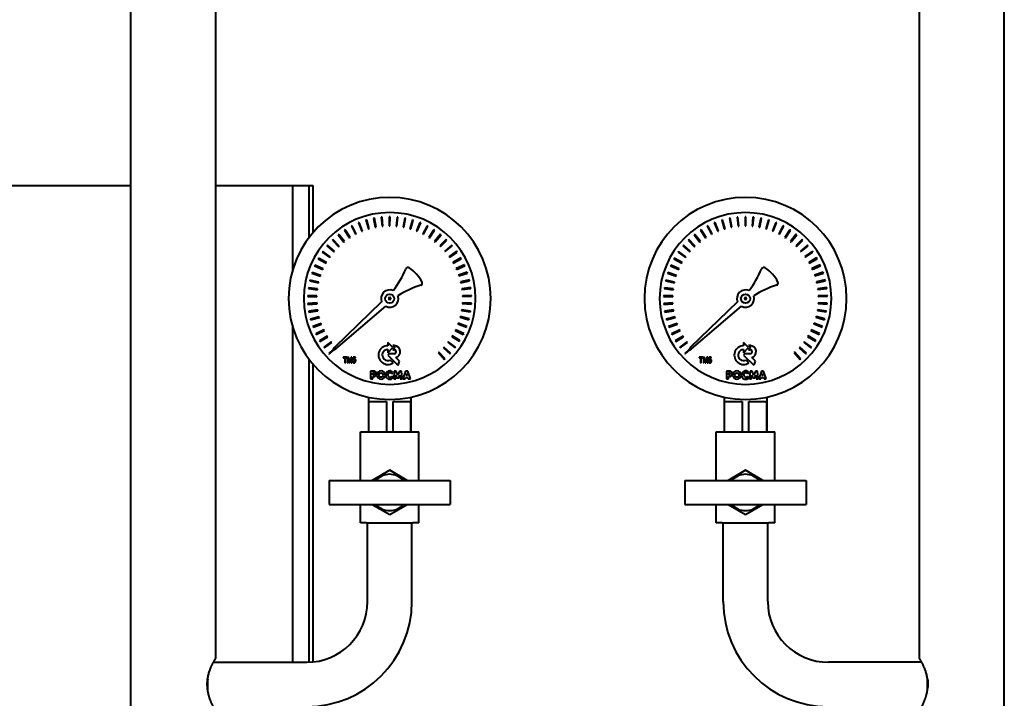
# Model space of a CAD drawing. Header units: millimetres. Extents: x -4428 to 3866, y -3426 to 3855.
# Tile 85 of 191: x -1160 to -673, y 923 to 1259. Entities that reach past the tile are written whole.
import ezdxf

# ---------------------------------------------------------------- set-up
doc = ezdxf.new("R2010")
doc.units = ezdxf.units.MM
doc.linetypes.add('K5LT_BASIC', pattern=[0])
doc.layers.add('Системный слой', color=7, linetype='Continuous')

# ---------------------------------------------------------------- blocks, each defined once
blk = doc.blocks.new('U0')
at = {"layer": 'Системный слой', "color": 150, "linetype": 'K5LT_BASIC', "lineweight": 40, "true_color": 0x0080ff}
for p, q in [((-1105.34, 841.57), (-1105.34, 1277.57)), ((-1063.34, 942.57), (-1063.34, 1277.57)), ((-715.34, 942.57), (-715.34, 1277.57)), ((-673.34, 841.57), (-673.34, 1277.57)), ((-1195.34, 1176.5), (-1105.34, 1176.5)), ((-1063.34, 1176.5), (-1015.34, 1176.5)), ((-1025.34, 1176.5), (-1025.34, 1134.57)), ((-1017.34, 1176.5), (-1017.34, 1150.57)), ((-1015.34, 1176.5), (-1015.34, 1153.07)), ((-988.7, 1159.39), (-989.1, 1159.27)), ((-989.1, 1159.27), (-987.82, 1154.95)), ((-987.44, 1155.07), (-988.7, 1159.39)), ((-984.91, 1160.3), (-985.33, 1160.22)), ((-985.33, 1160.22), (-984.46, 1155.79)), ((-984.08, 1155.88), (-984.91, 1160.3)), ((-981.06, 1160.85), (-981.48, 1160.81)), ((-981.48, 1160.81), (-981.04, 1156.31)), ((-980.65, 1156.37), (-981.06, 1160.85)), ((-977.59, 1161.02), (-977.58, 1156.5)), ((-977.17, 1161.02), (-977.59, 1161.02)), ((-977.19, 1156.52), (-977.17, 1161.02)), ((-973.7, 1160.85), (-974.13, 1156.36)), ((-973.74, 1156.34), (-973.28, 1160.81)), ((-973.28, 1160.81), (-973.7, 1160.85)), ((-969.84, 1160.32), (-970.7, 1155.89)), ((-970.31, 1155.83), (-969.43, 1160.24)), ((-969.43, 1160.24), (-969.84, 1160.32)), ((-966.05, 1159.42), (-967.33, 1155.09)), ((-966.95, 1154.99), (-965.65, 1159.3)), ((-965.65, 1159.3), (-966.05, 1159.42)), ((-812.7, 1159.39), (-813.1, 1159.27)), ((-813.1, 1159.27), (-811.82, 1154.95)), ((-811.44, 1155.07), (-812.7, 1159.39)), ((-808.91, 1160.3), (-809.33, 1160.22)), ((-809.33, 1160.22), (-808.46, 1155.79)), ((-808.08, 1155.88), (-808.91, 1160.3)), ((-805.06, 1160.85), (-805.48, 1160.81)), ((-805.48, 1160.81), (-805.04, 1156.31)), ((-804.65, 1156.37), (-805.06, 1160.85)), ((-801.59, 1161.02), (-801.58, 1156.5)), ((-801.17, 1161.02), (-801.59, 1161.02)), ((-801.19, 1156.52), (-801.17, 1161.02)), ((-797.7, 1160.85), (-798.13, 1156.36)), ((-797.74, 1156.34), (-797.28, 1160.81)), ((-797.28, 1160.81), (-797.7, 1160.85)), ((-793.84, 1160.32), (-794.7, 1155.89)), ((-794.31, 1155.83), (-793.43, 1160.24)), ((-793.43, 1160.24), (-793.84, 1160.32)), ((-790.05, 1159.42), (-791.33, 1155.09)), ((-790.95, 1154.99), (-789.65, 1159.3)), ((-789.65, 1159.3), (-790.05, 1159.42)), ((-999.29, 1154.55), (-999.64, 1154.32)), ((-999.64, 1154.32), (-997.18, 1150.54)), ((-996.86, 1150.77), (-999.29, 1154.55)), ((-995.92, 1156.5), (-996.3, 1156.31)), ((-996.3, 1156.31), (-994.2, 1152.31)), ((-993.86, 1152.5), (-995.92, 1156.5)), ((-992.38, 1158.12), (-992.77, 1157.96)), ((-992.77, 1157.96), (-991.07, 1153.78)), ((-990.71, 1153.94), (-992.38, 1158.12)), ((-987.82, 1154.95), (-987.44, 1155.07)), ((-984.46, 1155.79), (-984.08, 1155.88)), ((-981.04, 1156.31), (-980.65, 1156.37)), ((-977.58, 1156.5), (-977.19, 1156.52)), ((-974.13, 1156.36), (-973.74, 1156.34)), ((-970.7, 1155.89), (-970.31, 1155.83)), ((-967.33, 1155.09), (-966.95, 1154.99)), ((-962.37, 1158.15), (-964.06, 1153.97)), ((-963.69, 1153.83), (-961.98, 1157.99)), ((-961.98, 1157.99), (-962.37, 1158.15)), ((-958.82, 1156.54), (-960.91, 1152.54)), ((-960.55, 1152.37), (-958.45, 1156.35)), ((-958.45, 1156.35), (-958.82, 1156.54)), ((-955.45, 1154.6), (-957.91, 1150.81)), ((-957.57, 1150.61), (-955.1, 1154.37)), ((-955.1, 1154.37), (-955.45, 1154.6)), ((-823.29, 1154.55), (-823.64, 1154.32)), ((-823.64, 1154.32), (-821.18, 1150.54)), ((-820.86, 1150.77), (-823.29, 1154.55)), ((-819.92, 1156.5), (-820.3, 1156.31)), ((-820.3, 1156.31), (-818.2, 1152.31)), ((-817.86, 1152.5), (-819.92, 1156.5)), ((-816.38, 1158.12), (-816.77, 1157.96)), ((-816.77, 1157.96), (-815.07, 1153.78)), ((-814.71, 1153.94), (-816.38, 1158.12)), ((-811.82, 1154.95), (-811.44, 1155.07)), ((-808.46, 1155.79), (-808.08, 1155.88)), ((-805.04, 1156.31), (-804.65, 1156.37)), ((-801.58, 1156.5), (-801.19, 1156.52)), ((-798.13, 1156.36), (-797.74, 1156.34)), ((-794.7, 1155.89), (-794.31, 1155.83)), ((-791.33, 1155.09), (-790.95, 1154.99)), ((-786.37, 1158.15), (-788.06, 1153.97)), ((-787.69, 1153.83), (-785.98, 1157.99)), ((-785.98, 1157.99), (-786.37, 1158.15)), ((-782.82, 1156.54), (-784.91, 1152.54)), ((-784.55, 1152.37), (-782.45, 1156.35)), ((-782.45, 1156.35), (-782.82, 1156.54)), ((-779.45, 1154.6), (-781.91, 1150.81)), ((-781.57, 1150.61), (-779.1, 1154.37)), ((-779.1, 1154.37), (-779.45, 1154.6)), ((-1005.39, 1149.73), (-1005.7, 1149.43)), ((-1005.7, 1149.43), (-1002.55, 1146.19)), ((-1002.28, 1146.48), (-1005.39, 1149.73)), ((-1002.46, 1152.28), (-1002.79, 1152.02)), ((-1002.79, 1152.02), (-999.97, 1148.5)), ((-999.67, 1148.75), (-1002.46, 1152.28)), ((-997.18, 1150.54), (-996.86, 1150.77)), ((-994.2, 1152.31), (-993.86, 1152.5)), ((-991.07, 1153.78), (-990.71, 1153.94)), ((-964.06, 1153.97), (-963.69, 1153.83)), ((-960.91, 1152.54), (-960.55, 1152.37)), ((-957.91, 1150.81), (-957.57, 1150.61)), ((-952.28, 1152.34), (-955.09, 1148.81)), ((-954.77, 1148.57), (-951.95, 1152.08)), ((-949.34, 1149.79), (-952.47, 1146.54)), ((-951.95, 1152.08), (-952.28, 1152.34)), ((-952.18, 1146.28), (-949.03, 1149.49)), ((-949.03, 1149.49), (-949.34, 1149.79)), ((-829.39, 1149.73), (-829.7, 1149.43)), ((-829.7, 1149.43), (-826.55, 1146.19)), ((-826.28, 1146.48), (-829.39, 1149.73)), ((-826.46, 1152.28), (-826.79, 1152.02)), ((-826.79, 1152.02), (-823.97, 1148.5)), ((-823.67, 1148.75), (-826.46, 1152.28)), ((-821.18, 1150.54), (-820.86, 1150.77)), ((-818.2, 1152.31), (-817.86, 1152.5)), ((-815.07, 1153.78), (-814.71, 1153.94)), ((-788.06, 1153.97), (-787.69, 1153.83)), ((-784.91, 1152.54), (-784.55, 1152.37)), ((-781.91, 1150.81), (-781.57, 1150.61)), ((-776.28, 1152.34), (-779.09, 1148.81)), ((-778.77, 1148.57), (-775.95, 1152.08)), ((-773.34, 1149.79), (-776.47, 1146.54)), ((-775.95, 1152.08), (-776.28, 1152.34)), ((-776.18, 1146.28), (-773.03, 1149.49)), ((-773.03, 1149.49), (-773.34, 1149.79)), ((-1008.07, 1146.9), (-1008.34, 1146.58)), ((-1008.34, 1146.58), (-1004.9, 1143.65)), ((-1004.66, 1143.96), (-1008.07, 1146.9)), ((-1002.55, 1146.19), (-1002.28, 1146.48)), ((-999.97, 1148.5), (-999.67, 1148.75)), ((-955.09, 1148.81), (-954.77, 1148.57)), ((-952.47, 1146.54), (-952.18, 1146.28)), ((-946.66, 1146.96), (-950.09, 1144.03)), ((-949.82, 1143.74), (-946.38, 1146.64)), ((-946.38, 1146.64), (-946.66, 1146.96)), ((-832.07, 1146.9), (-832.34, 1146.58)), ((-832.34, 1146.58), (-828.9, 1143.65)), ((-828.66, 1143.96), (-832.07, 1146.9)), ((-826.55, 1146.19), (-826.28, 1146.48)), ((-823.97, 1148.5), (-823.67, 1148.75)), ((-779.09, 1148.81), (-778.77, 1148.57)), ((-776.47, 1146.54), (-776.18, 1146.28)), ((-770.66, 1146.96), (-774.09, 1144.03)), ((-773.82, 1143.74), (-770.38, 1146.64)), ((-770.38, 1146.64), (-770.66, 1146.96)), ((-1012.55, 1140.53), (-1012.75, 1140.17)), ((-1012.75, 1140.17), (-1008.82, 1137.96)), ((-1008.64, 1138.3), (-1012.55, 1140.53)), ((-1010.46, 1143.82), (-1010.7, 1143.48)), ((-1010.7, 1143.48), (-1007, 1140.9)), ((-1006.79, 1141.23), (-1010.46, 1143.82)), ((-1007, 1140.9), (-1006.79, 1141.23)), ((-1004.9, 1143.65), (-1004.66, 1143.96)), ((-950.09, 1144.03), (-949.82, 1143.74)), ((-944.26, 1143.89), (-947.96, 1141.31)), ((-947.96, 1141.31), (-947.72, 1140.99)), ((-947.72, 1140.99), (-944.02, 1143.55)), ((-942.16, 1140.61), (-946.1, 1138.39)), ((-945.89, 1138.06), (-941.96, 1140.24)), ((-944.02, 1143.55), (-944.26, 1143.89)), ((-941.96, 1140.24), (-942.16, 1140.61)), ((-836.55, 1140.53), (-836.75, 1140.17)), ((-836.75, 1140.17), (-832.82, 1137.96)), ((-832.64, 1138.3), (-836.55, 1140.53)), ((-834.46, 1143.82), (-834.7, 1143.48)), ((-834.7, 1143.48), (-831, 1140.9)), ((-830.79, 1141.23), (-834.46, 1143.82)), ((-831, 1140.9), (-830.79, 1141.23)), ((-828.9, 1143.65), (-828.66, 1143.96)), ((-774.09, 1144.03), (-773.82, 1143.74)), ((-768.26, 1143.89), (-771.96, 1141.31)), ((-771.96, 1141.31), (-771.72, 1140.99)), ((-771.72, 1140.99), (-768.02, 1143.55)), ((-766.16, 1140.61), (-770.1, 1138.39)), ((-769.89, 1138.06), (-765.96, 1140.24)), ((-768.02, 1143.55), (-768.26, 1143.89)), ((-765.96, 1140.24), (-766.16, 1140.61)), ((-1014.31, 1137.06), (-1014.48, 1136.68)), ((-1014.48, 1136.68), (-1010.35, 1134.85)), ((-1010.2, 1135.22), (-1014.31, 1137.06)), ((-1010.35, 1134.85), (-1010.2, 1135.22)), ((-1008.82, 1137.96), (-1008.64, 1138.3)), ((-946.1, 1138.39), (-945.89, 1138.06)), ((-940.4, 1137.14), (-944.52, 1135.31)), ((-944.52, 1135.31), (-944.35, 1134.96)), ((-944.35, 1134.96), (-940.23, 1136.75)), ((-940.23, 1136.75), (-940.4, 1137.14)), ((-838.31, 1137.06), (-838.48, 1136.68)), ((-838.48, 1136.68), (-834.35, 1134.85)), ((-834.2, 1135.22), (-838.31, 1137.06)), ((-834.35, 1134.85), (-834.2, 1135.22)), ((-832.82, 1137.96), (-832.64, 1138.3)), ((-770.1, 1138.39), (-769.89, 1138.06)), ((-764.4, 1137.14), (-768.52, 1135.31)), ((-768.52, 1135.31), (-768.35, 1134.96)), ((-768.35, 1134.96), (-764.23, 1136.75)), ((-764.23, 1136.75), (-764.4, 1137.14)), ((-1015.73, 1133.43), (-1015.86, 1133.03)), ((-1015.86, 1133.03), (-1011.57, 1131.62)), ((-1011.46, 1131.99), (-1015.73, 1133.43)), ((-1011.57, 1131.62), (-1011.46, 1131.99)), ((-938.97, 1133.52), (-943.25, 1132.09)), ((-943.25, 1132.09), (-943.12, 1131.72)), ((-943.12, 1131.72), (-938.84, 1133.12)), ((-938.84, 1133.12), (-938.97, 1133.52)), ((-839.73, 1133.43), (-839.86, 1133.03)), ((-839.86, 1133.03), (-835.57, 1131.62)), ((-835.46, 1131.99), (-839.73, 1133.43)), ((-835.57, 1131.62), (-835.46, 1131.99)), ((-762.97, 1133.52), (-767.25, 1132.09)), ((-767.25, 1132.09), (-767.12, 1131.72)), ((-767.12, 1131.72), (-762.84, 1133.12)), ((-762.84, 1133.12), (-762.97, 1133.52)), ((-1017.49, 1125.86), (-1017.54, 1125.44)), ((-1017.54, 1125.44), (-1013.06, 1124.87)), ((-1013.03, 1125.26), (-1017.49, 1125.86)), ((-1016.79, 1129.69), (-1016.88, 1129.28)), ((-1016.88, 1129.28), (-1012.48, 1128.28)), ((-1012.41, 1128.66), (-1016.79, 1129.69)), ((-1013.06, 1124.87), (-1013.03, 1125.26)), ((-1012.48, 1128.28), (-1012.41, 1128.66)), ((-937.9, 1129.77), (-942.3, 1128.76)), ((-942.3, 1128.76), (-942.2, 1128.38)), ((-942.2, 1128.38), (-937.81, 1129.36)), ((-937.19, 1125.94), (-941.67, 1125.36)), ((-941.67, 1125.36), (-941.6, 1124.97)), ((-941.6, 1124.97), (-937.14, 1125.53)), ((-937.81, 1129.36), (-937.9, 1129.77)), ((-937.14, 1125.53), (-937.19, 1125.94)), ((-841.49, 1125.86), (-841.54, 1125.44)), ((-841.54, 1125.44), (-837.06, 1124.87)), ((-837.03, 1125.26), (-841.49, 1125.86)), ((-840.79, 1129.69), (-840.88, 1129.28)), ((-840.88, 1129.28), (-836.48, 1128.28)), ((-836.41, 1128.66), (-840.79, 1129.69)), ((-837.06, 1124.87), (-837.03, 1125.26)), ((-836.48, 1128.28), (-836.41, 1128.66)), ((-761.9, 1129.77), (-766.3, 1128.76)), ((-766.3, 1128.76), (-766.2, 1128.38)), ((-766.2, 1128.38), (-761.81, 1129.36)), ((-761.19, 1125.94), (-765.67, 1125.36)), ((-765.67, 1125.36), (-765.6, 1124.97)), ((-765.6, 1124.97), (-761.14, 1125.53)), ((-761.81, 1129.36), (-761.9, 1129.77)), ((-761.14, 1125.53), (-761.19, 1125.94)), ((-1017.82, 1121.98), (-1017.83, 1121.56)), ((-1017.83, 1121.56), (-1013.32, 1121.41)), ((-1013.32, 1121.81), (-1017.82, 1121.98)), ((-1013.32, 1121.41), (-1013.32, 1121.81)), ((-936.86, 1122.06), (-941.37, 1121.91)), ((-941.37, 1121.91), (-941.34, 1121.52)), ((-941.34, 1121.52), (-936.84, 1121.64)), ((-936.84, 1121.64), (-936.86, 1122.06)), ((-841.82, 1121.98), (-841.83, 1121.56)), ((-841.83, 1121.56), (-837.32, 1121.41)), ((-837.32, 1121.81), (-841.82, 1121.98)), ((-837.32, 1121.41), (-837.32, 1121.81)), ((-760.86, 1122.06), (-765.37, 1121.91)), ((-765.37, 1121.91), (-765.34, 1121.52)), ((-765.34, 1121.52), (-760.84, 1121.64)), ((-760.84, 1121.64), (-760.86, 1122.06)), ((-1013.28, 1118.35), (-1017.77, 1118.08)), ((-1017.77, 1118.08), (-1017.74, 1117.66)), ((-1017.74, 1117.66), (-1013.24, 1117.96)), ((-1013.24, 1117.96), (-1013.28, 1118.35)), ((-981.32, 1118.91), (-1004.67, 1096.31)), ((-1003.99, 1095.58), (-979.31, 1116.69)), ((-941.4, 1118.45), (-941.41, 1118.06)), ((-941.41, 1118.06), (-936.92, 1117.75)), ((-936.89, 1118.17), (-941.4, 1118.45)), ((-936.92, 1117.75), (-936.89, 1118.17)), ((-837.28, 1118.35), (-841.77, 1118.08)), ((-841.77, 1118.08), (-841.74, 1117.66)), ((-841.74, 1117.66), (-837.24, 1117.96)), ((-837.24, 1117.96), (-837.28, 1118.35)), ((-805.32, 1118.91), (-828.67, 1096.31)), ((-827.99, 1095.58), (-803.31, 1116.69)), ((-765.4, 1118.45), (-765.41, 1118.06)), ((-765.41, 1118.06), (-760.92, 1117.75)), ((-760.89, 1118.17), (-765.4, 1118.45)), ((-760.92, 1117.75), (-760.89, 1118.17)), ((-1012.9, 1114.91), (-1017.35, 1114.21)), ((-1017.35, 1114.21), (-1017.28, 1113.8)), ((-1017.28, 1113.8), (-1012.83, 1114.52)), ((-1012.2, 1111.52), (-1016.56, 1110.4)), ((-1016.56, 1110.4), (-1016.45, 1109.99)), ((-1016.45, 1109.99), (-1012.09, 1111.14)), ((-1012.83, 1114.52), (-1012.9, 1114.91)), ((-1012.09, 1111.14), (-1012.2, 1111.52)), ((-942.45, 1111.62), (-942.54, 1111.24)), ((-942.54, 1111.24), (-938.19, 1110.07)), ((-938.09, 1110.48), (-942.45, 1111.62)), ((-941.76, 1115.01), (-941.81, 1114.62)), ((-941.81, 1114.62), (-937.37, 1113.88)), ((-937.31, 1114.3), (-941.76, 1115.01)), ((-938.19, 1110.07), (-938.09, 1110.48)), ((-937.37, 1113.88), (-937.31, 1114.3)), ((-836.9, 1114.91), (-841.35, 1114.21)), ((-841.35, 1114.21), (-841.28, 1113.8)), ((-841.28, 1113.8), (-836.83, 1114.52)), ((-836.2, 1111.52), (-840.56, 1110.4)), ((-840.56, 1110.4), (-840.45, 1109.99)), ((-840.45, 1109.99), (-836.09, 1111.14)), ((-836.83, 1114.52), (-836.9, 1114.91)), ((-836.09, 1111.14), (-836.2, 1111.52)), ((-766.45, 1111.62), (-766.54, 1111.24)), ((-766.54, 1111.24), (-762.19, 1110.07)), ((-762.09, 1110.48), (-766.45, 1111.62)), ((-765.76, 1115.01), (-765.81, 1114.62)), ((-765.81, 1114.62), (-761.37, 1113.88)), ((-761.31, 1114.3), (-765.76, 1115.01)), ((-762.19, 1110.07), (-762.09, 1110.48)), ((-761.37, 1113.88), (-761.31, 1114.3)), ((-1025.34, 1106.57), (-1025.34, 940.57)), ((-1011.18, 1108.21), (-1015.41, 1106.68)), ((-1015.41, 1106.68), (-1015.26, 1106.28)), ((-1015.26, 1106.28), (-1011.03, 1107.85)), ((-1011.03, 1107.85), (-1011.18, 1108.21)), ((-943.47, 1108.31), (-943.59, 1107.94)), ((-943.59, 1107.94), (-939.38, 1106.36)), ((-939.23, 1106.76), (-943.47, 1108.31)), ((-939.38, 1106.36), (-939.23, 1106.76)), ((-835.18, 1108.21), (-839.41, 1106.68)), ((-839.41, 1106.68), (-839.26, 1106.28)), ((-839.26, 1106.28), (-835.03, 1107.85)), ((-835.03, 1107.85), (-835.18, 1108.21)), ((-767.47, 1108.31), (-767.59, 1107.94)), ((-767.59, 1107.94), (-763.38, 1106.36)), ((-763.23, 1106.76), (-767.47, 1108.31)), ((-763.38, 1106.36), (-763.23, 1106.76)), ((-1009.84, 1105.02), (-1013.9, 1103.09)), ((-1013.9, 1103.09), (-1013.72, 1102.71)), ((-1013.72, 1102.71), (-1009.65, 1104.67)), ((-1008.2, 1101.97), (-1012.06, 1099.66)), ((-1011.84, 1099.3), (-1007.98, 1101.64)), ((-1009.65, 1104.67), (-1009.84, 1105.02)), ((-1007.98, 1101.64), (-1008.2, 1101.97)), ((-946.43, 1102.07), (-946.62, 1101.72)), ((-946.62, 1101.72), (-942.78, 1099.37)), ((-942.56, 1099.73), (-946.43, 1102.07)), ((-944.8, 1105.12), (-944.96, 1104.76)), ((-944.96, 1104.76), (-940.91, 1102.79)), ((-940.73, 1103.16), (-944.8, 1105.12)), ((-940.91, 1102.79), (-940.73, 1103.16)), ((-833.84, 1105.02), (-837.9, 1103.09)), ((-837.9, 1103.09), (-837.72, 1102.71)), ((-837.72, 1102.71), (-833.65, 1104.67)), ((-832.2, 1101.97), (-836.06, 1099.66)), ((-835.84, 1099.3), (-831.98, 1101.64)), ((-833.65, 1104.67), (-833.84, 1105.02)), ((-831.98, 1101.64), (-832.2, 1101.97)), ((-770.43, 1102.07), (-770.62, 1101.72)), ((-770.62, 1101.72), (-766.78, 1099.37)), ((-766.56, 1099.73), (-770.43, 1102.07)), ((-768.8, 1105.12), (-768.96, 1104.76)), ((-768.96, 1104.76), (-764.91, 1102.79)), ((-764.73, 1103.16), (-768.8, 1105.12)), ((-764.91, 1102.79), (-764.73, 1103.16)), ((-1012.06, 1099.66), (-1011.84, 1099.3)), ((-1006.28, 1099.09), (-1009.9, 1096.42)), ((-1009.9, 1096.42), (-1009.65, 1096.08)), ((-1009.65, 1096.08), (-1006.03, 1098.78)), ((-1006.03, 1098.78), (-1006.28, 1099.09)), ((-1004.67, 1096.31), (-1005.23, 1095.39)), ((-975.79, 1096.22), (-978.29, 1098.73)), ((-978.29, 1098.73), (-978.29, 1097.19)), ((-978.29, 1093.73), (-975.79, 1096.22)), ((-975.06, 1097.23), (-975.8, 1097.23)), ((-975.8, 1097.23), (-974.79, 1096.22)), ((-974.79, 1096.22), (-975.78, 1095.21)), ((-950.52, 1096.5), (-950.78, 1096.2)), ((-950.78, 1096.2), (-947.46, 1093.15)), ((-947.18, 1093.47), (-950.52, 1096.5)), ((-948.34, 1099.18), (-948.56, 1098.86)), ((-948.56, 1098.86), (-944.97, 1096.15)), ((-944.72, 1096.49), (-948.34, 1099.18)), ((-944.97, 1096.15), (-944.72, 1096.49)), ((-942.78, 1099.37), (-942.56, 1099.73)), ((-836.06, 1099.66), (-835.84, 1099.3)), ((-830.28, 1099.09), (-833.9, 1096.42)), ((-833.9, 1096.42), (-833.65, 1096.08)), ((-833.65, 1096.08), (-830.03, 1098.78)), ((-830.03, 1098.78), (-830.28, 1099.09)), ((-828.67, 1096.31), (-829.23, 1095.39)), ((-799.79, 1096.22), (-802.29, 1098.73)), ((-802.29, 1098.73), (-802.29, 1097.19)), ((-802.29, 1093.73), (-799.79, 1096.22)), ((-799.06, 1097.23), (-799.8, 1097.23)), ((-799.8, 1097.23), (-798.79, 1096.22)), ((-798.79, 1096.22), (-799.78, 1095.21)), ((-774.52, 1096.5), (-774.78, 1096.2)), ((-774.78, 1096.2), (-771.46, 1093.15)), ((-771.18, 1093.47), (-774.52, 1096.5)), ((-772.34, 1099.18), (-772.56, 1098.86)), ((-772.56, 1098.86), (-768.97, 1096.15)), ((-768.72, 1096.49), (-772.34, 1099.18)), ((-768.97, 1096.15), (-768.72, 1096.49)), ((-766.78, 1099.37), (-766.56, 1099.73)), ((-1005.23, 1095.39), (-1007.43, 1093.4)), ((-1007.43, 1093.4), (-1007.15, 1093.09)), ((-1007.15, 1093.09), (-1004.89, 1095.14)), ((-1004.89, 1095.14), (-1003.99, 1095.58)), ((-998.5, 1091.51), (-1000.3, 1091.51)), ((-1000.3, 1091.51), (-1000.3, 1091.18)), ((-1000.3, 1091.18), (-999.55, 1091.18)), ((-999.55, 1091.18), (-999.55, 1088.73)), ((-999.25, 1088.73), (-999.25, 1091.19)), ((-999.25, 1091.19), (-998.5, 1091.19)), ((-998.5, 1091.19), (-998.5, 1091.51)), ((-998.2, 1091.51), (-998.2, 1088.73)), ((-997.75, 1091.51), (-998.2, 1091.51)), ((-997.91, 1091.11), (-997.26, 1088.73)), ((-997.91, 1088.73), (-997.91, 1091.11)), ((-997.12, 1089.19), (-997.75, 1091.51)), ((-996.44, 1091.51), (-997.09, 1089.19)), ((-996.99, 1088.73), (-996.32, 1091.07)), ((-996.03, 1091.51), (-996.44, 1091.51)), ((-996.32, 1091.07), (-996.32, 1088.73)), ((-996.03, 1088.73), (-996.03, 1091.51)), ((-995.39, 1091.48), (-995.61, 1090.05)), ((-994.26, 1091.48), (-995.39, 1091.48)), ((-995.29, 1090.4), (-995.17, 1091.15)), ((-995.17, 1091.15), (-994.26, 1091.15)), ((-994.26, 1091.15), (-994.26, 1091.48)), ((-978.29, 1095.27), (-978.29, 1093.73)), ((-977.63, 1093.18), (-978.27, 1092.54)), ((-978.27, 1092.54), (-973.27, 1087.54)), ((-975.12, 1093.18), (-977.63, 1093.18)), ((-975.78, 1095.21), (-975.12, 1095.21)), ((-972.42, 1089.47), (-974.24, 1091.29)), ((-952.95, 1094.03), (-953.23, 1093.76)), ((-953.23, 1093.76), (-950.23, 1090.41)), ((-949.91, 1090.7), (-952.95, 1094.03)), ((-947.46, 1093.15), (-947.18, 1093.47)), ((-829.23, 1095.39), (-831.43, 1093.4)), ((-831.43, 1093.4), (-831.15, 1093.09)), ((-831.15, 1093.09), (-828.89, 1095.14)), ((-828.89, 1095.14), (-827.99, 1095.58)), ((-822.5, 1091.51), (-824.3, 1091.51)), ((-824.3, 1091.51), (-824.3, 1091.18)), ((-824.3, 1091.18), (-823.55, 1091.18)), ((-823.55, 1091.18), (-823.55, 1088.73)), ((-823.25, 1088.73), (-823.25, 1091.19)), ((-823.25, 1091.19), (-822.5, 1091.19)), ((-822.5, 1091.19), (-822.5, 1091.51)), ((-822.2, 1091.51), (-822.2, 1088.73)), ((-821.75, 1091.51), (-822.2, 1091.51)), ((-821.91, 1091.11), (-821.26, 1088.73)), ((-821.91, 1088.73), (-821.91, 1091.11)), ((-821.12, 1089.19), (-821.75, 1091.51)), ((-820.44, 1091.51), (-821.09, 1089.19)), ((-820.99, 1088.73), (-820.32, 1091.07)), ((-820.03, 1091.51), (-820.44, 1091.51)), ((-820.32, 1091.07), (-820.32, 1088.73)), ((-820.03, 1088.73), (-820.03, 1091.51)), ((-819.39, 1091.48), (-819.61, 1090.05)), ((-818.26, 1091.48), (-819.39, 1091.48)), ((-819.29, 1090.4), (-819.17, 1091.15)), ((-819.17, 1091.15), (-818.26, 1091.15)), ((-818.26, 1091.15), (-818.26, 1091.48)), ((-802.29, 1095.27), (-802.29, 1093.73)), ((-801.63, 1093.18), (-802.27, 1092.54)), ((-802.27, 1092.54), (-797.27, 1087.54)), ((-799.12, 1093.18), (-801.63, 1093.18)), ((-799.78, 1095.21), (-799.12, 1095.21)), ((-796.42, 1089.47), (-798.24, 1091.29)), ((-776.95, 1094.03), (-777.23, 1093.76)), ((-777.23, 1093.76), (-774.23, 1090.41)), ((-773.91, 1090.7), (-776.95, 1094.03)), ((-771.46, 1093.15), (-771.18, 1093.47)), ((-1017.34, 1090.57), (-1017.34, 940.59)), ((-1015.34, 1088.08), (-1015.34, 940.72)), ((-999.55, 1088.73), (-999.25, 1088.73)), ((-998.2, 1088.73), (-997.91, 1088.73)), ((-997.26, 1088.73), (-996.99, 1088.73)), ((-997.09, 1089.19), (-997.12, 1089.19)), ((-996.32, 1088.73), (-996.03, 1088.73)), ((-995.37, 1089.49), (-995.66, 1089.46)), ((-995.61, 1090.05), (-995.35, 1090.01)), ((-975.65, 1088.72), (-977.05, 1090.11)), ((-950.23, 1090.41), (-949.91, 1090.7)), ((-823.55, 1088.73), (-823.25, 1088.73)), ((-822.2, 1088.73), (-821.91, 1088.73)), ((-821.26, 1088.73), (-820.99, 1088.73)), ((-821.09, 1089.19), (-821.12, 1089.19)), ((-820.32, 1088.73), (-820.03, 1088.73)), ((-819.37, 1089.49), (-819.66, 1089.46)), ((-819.61, 1090.05), (-819.35, 1090.01)), ((-799.65, 1088.72), (-801.05, 1090.11)), ((-774.23, 1090.41), (-773.91, 1090.7)), ((-986.79, 1084.66), (-986.79, 1080.73)), ((-985.27, 1084.66), (-986.79, 1084.66)), ((-985.73, 1082.76), (-985.73, 1083.79)), ((-985.73, 1083.79), (-985.38, 1083.79)), ((-985.37, 1082.76), (-985.73, 1082.76)), ((-985.73, 1080.73), (-985.73, 1081.9)), ((-985.73, 1081.9), (-985.26, 1081.9)), ((-976.29, 1083.33), (-975.73, 1084.11)), ((-975.6, 1081.4), (-976.29, 1082.1)), ((-975.07, 1084.65), (-975.33, 1080.73)), ((-974.08, 1084.65), (-975.07, 1084.65)), ((-974.36, 1080.73), (-974.23, 1082.68)), ((-974.23, 1082.68), (-973.72, 1081.33)), ((-973.25, 1082.69), (-974.08, 1084.65)), ((-973.72, 1081.33), (-972.77, 1081.33)), ((-972.42, 1084.65), (-973.25, 1082.69)), ((-972.77, 1081.33), (-972.27, 1082.68)), ((-971.43, 1084.65), (-972.42, 1084.65)), ((-972.27, 1082.68), (-972.14, 1080.73)), ((-971.16, 1080.73), (-971.43, 1084.65)), ((-969.46, 1084.64), (-970.79, 1080.73)), ((-969.73, 1080.73), (-969.48, 1081.51)), ((-969.48, 1081.51), (-968.4, 1081.51)), ((-968.43, 1084.64), (-969.46, 1084.64)), ((-969.26, 1082.4), (-968.93, 1083.37)), ((-968.63, 1082.4), (-969.26, 1082.4)), ((-968.93, 1083.37), (-968.63, 1082.4)), ((-967.1, 1080.73), (-968.43, 1084.64)), ((-968.4, 1081.51), (-968.16, 1080.73)), ((-810.79, 1084.66), (-810.79, 1080.73)), ((-809.27, 1084.66), (-810.79, 1084.66)), ((-809.73, 1082.76), (-809.73, 1083.79)), ((-809.73, 1083.79), (-809.38, 1083.79)), ((-809.37, 1082.76), (-809.73, 1082.76)), ((-809.73, 1080.73), (-809.73, 1081.9)), ((-809.73, 1081.9), (-809.26, 1081.9)), ((-800.29, 1083.33), (-799.73, 1084.11)), ((-799.6, 1081.4), (-800.29, 1082.1)), ((-799.07, 1084.65), (-799.33, 1080.73)), ((-798.08, 1084.65), (-799.07, 1084.65)), ((-798.36, 1080.73), (-798.23, 1082.68)), ((-798.23, 1082.68), (-797.72, 1081.33)), ((-797.25, 1082.69), (-798.08, 1084.65)), ((-797.72, 1081.33), (-796.77, 1081.33)), ((-796.42, 1084.65), (-797.25, 1082.69)), ((-796.77, 1081.33), (-796.27, 1082.68)), ((-795.43, 1084.65), (-796.42, 1084.65)), ((-796.27, 1082.68), (-796.14, 1080.73)), ((-795.16, 1080.73), (-795.43, 1084.65)), ((-793.46, 1084.64), (-794.79, 1080.73)), ((-793.73, 1080.73), (-793.48, 1081.51)), ((-793.48, 1081.51), (-792.4, 1081.51)), ((-792.43, 1084.64), (-793.46, 1084.64)), ((-793.26, 1082.4), (-792.93, 1083.37)), ((-792.63, 1082.4), (-793.26, 1082.4)), ((-792.93, 1083.37), (-792.63, 1082.4)), ((-791.1, 1080.73), (-792.43, 1084.64)), ((-792.4, 1081.51), (-792.16, 1080.73)), ((-986.79, 1080.73), (-985.73, 1080.73)), ((-975.33, 1080.73), (-974.36, 1080.73)), ((-972.14, 1080.73), (-971.16, 1080.73)), ((-970.79, 1080.73), (-969.73, 1080.73)), ((-968.16, 1080.73), (-967.1, 1080.73)), ((-810.79, 1080.73), (-809.73, 1080.73)), ((-799.33, 1080.73), (-798.36, 1080.73)), ((-796.14, 1080.73), (-795.16, 1080.73)), ((-794.79, 1080.73), (-793.73, 1080.73)), ((-792.16, 1080.73), (-791.1, 1080.73)), ((-987.84, 1071.69), (-987.84, 1054.57)), ((-966.84, 1071.69), (-966.84, 1054.57)), ((-811.84, 1071.69), (-811.84, 1054.57)), ((-790.84, 1071.69), (-790.84, 1054.57)), ((-987.71, 1069.57), (-978.99, 1069.57)), ((-987.71, 1054.57), (-987.71, 1069.57)), ((-978.99, 1069.57), (-978.99, 1054.57)), ((-975.68, 1069.57), (-966.97, 1069.57)), ((-975.68, 1054.57), (-975.68, 1069.57)), ((-966.97, 1069.57), (-966.97, 1054.57)), ((-811.71, 1069.57), (-802.99, 1069.57)), ((-811.71, 1054.57), (-811.71, 1069.57)), ((-802.99, 1069.57), (-802.99, 1054.57)), ((-799.68, 1069.57), (-790.97, 1069.57)), ((-799.68, 1054.57), (-799.68, 1069.57)), ((-790.97, 1069.57), (-790.97, 1054.57)), ((-991.84, 1030.57), (-991.84, 1054.57)), ((-991.84, 1054.57), (-988.84, 1054.57)), ((-988.84, 1054.57), (-965.84, 1054.57)), ((-965.84, 1054.57), (-962.84, 1054.57)), ((-962.84, 1030.57), (-962.84, 1054.57)), ((-815.84, 1030.57), (-815.84, 1054.57)), ((-815.84, 1054.57), (-812.84, 1054.57)), ((-812.84, 1054.57), (-789.84, 1054.57)), ((-789.84, 1054.57), (-786.84, 1054.57)), ((-786.84, 1030.57), (-786.84, 1054.57)), ((-977.34, 1035.54), (-985.94, 1030.57)), ((-968.73, 1030.57), (-977.34, 1035.54)), ((-801.34, 1035.54), (-809.94, 1030.57)), ((-792.73, 1030.57), (-801.34, 1035.54)), ((-1007.34, 1030.57), (-947.34, 1030.57)), ((-1007.34, 1030.57), (-1007.34, 1018.57)), ((-947.34, 1030.57), (-947.34, 1018.57)), ((-831.34, 1030.57), (-771.34, 1030.57)), ((-831.34, 1030.57), (-831.34, 1018.57)), ((-771.34, 1030.57), (-771.34, 1018.57)), ((-1007.34, 1018.57), (-947.34, 1018.57)), ((-991.84, 1009.57), (-991.84, 1018.57)), ((-985.94, 1018.57), (-977.34, 1013.6)), ((-977.34, 1013.6), (-968.73, 1018.57)), ((-962.84, 1009.57), (-962.84, 1018.57)), ((-831.34, 1018.57), (-771.34, 1018.57)), ((-815.84, 1009.57), (-815.84, 1018.57)), ((-809.94, 1018.57), (-801.34, 1013.6)), ((-801.34, 1013.6), (-792.73, 1018.57)), ((-786.84, 1009.57), (-786.84, 1018.57)), ((-988.84, 1009.57), (-991.84, 1009.57)), ((-988.84, 1009.57), (-965.84, 1009.57)), ((-988.34, 970.57), (-988.34, 1009.57)), ((-966.34, 970.57), (-966.34, 1009.57)), ((-962.84, 1009.57), (-965.84, 1009.57)), ((-812.84, 1009.57), (-815.84, 1009.57)), ((-812.84, 1009.57), (-789.84, 1009.57)), ((-812.34, 970.57), (-812.34, 1009.57)), ((-790.34, 970.57), (-790.34, 1009.57)), ((-786.84, 1009.57), (-789.84, 1009.57)), ((-1064.5, 940.57), (-1018.34, 940.57)), ((-714.18, 940.57), (-760.34, 940.57)), ((-1067.34, 926.78), (-1067.34, 932.36)), ((-711.34, 926.78), (-711.34, 932.36))]:
    blk.add_line(p, q, dxfattribs=at)
for centre, radius in [((-977.33, 1120.51), 2.25), ((-801.33, 1120.51), 2.25), ((-981.63, 1082.66), 1.05), ((-805.63, 1082.66), 1.05)]:
    blk.add_circle(centre, radius, dxfattribs=at)
for centre, radius, start, end in [((-977.34, 1120.57), 50, 90, 270), ((-977.34, 1120.57), 50, 270, 90), ((-801.34, 1120.57), 50, 90, 270), ((-801.34, 1120.57), 50, 270, 90), ((-977.34, 1120.57), 42.5, 90, 270), ((-977.34, 1120.57), 42.5, 270, 90), ((-801.34, 1120.57), 42.5, 90, 270), ((-801.34, 1120.57), 42.5, 270, 90), ((-1015.44, 1154.75), 50.06, 322.744, 336.9297), ((-968.28, 1134.66), 1.2, 57.3962, 156.9297), ((-977.34, 1120.51), 18, 26.9046, 57.3962), ((-839.44, 1154.75), 50.06, 322.744, 336.9297), ((-792.28, 1134.66), 1.2, 57.3962, 156.9297), ((-801.34, 1120.51), 18, 26.9046, 57.3962), ((-949.11, 1084.3), 44.66, 106.6935, 122.7317), ((-962.4, 1128.19), 1.21, 292.5985, 22.5105), ((-773.11, 1084.3), 44.66, 106.6935, 122.7317), ((-786.4, 1128.19), 1.21, 292.5985, 22.5105), ((-977.33, 1120.51), 4.3, 66.1913, 201.8859), ((-977.33, 1120.51), 4.3, 242.7182, 18.4103), ((-977.33, 1120.51), 0.495, 90, 270), ((-977.33, 1120.51), 0.495, 270, 90), ((-801.33, 1120.51), 4.3, 66.1913, 201.8859), ((-801.33, 1120.51), 4.3, 242.7182, 18.4103), ((-801.33, 1120.51), 0.495, 90, 270), ((-801.33, 1120.51), 0.495, 270, 90), ((-978.27, 1092.54), 4.64, 90.1383, 304.4298), ((-975.13, 1094.19), 3.04, 287.1499, 88.7273), ((-802.27, 1092.54), 4.64, 90.1383, 304.4298), ((-799.13, 1094.19), 3.04, 287.1499, 88.7273), ((-978.27, 1092.54), 2.73, 90.2347, 296.6674), ((-975.12, 1094.2), 1.02, 269.9385, 90.0615), ((-802.27, 1092.54), 2.73, 90.2347, 296.6674), ((-799.12, 1094.2), 1.02, 269.9385, 90.0615), ((-994.91, 1089.4), 0.749, 175.3245, 287.2304), ((-994.91, 1089.44), 0.46, 173.8693, 283.6614), ((-994.92, 1089.8), 0.475, 5.7706, 154.2723), ((-994.85, 1089.95), 0.629, 37.7721, 134.0715), ((-995.15, 1089.64), 0.733, 298.4396, 16.5065), ((-995.23, 1089.66), 1.11, 299.0324, 37.7721), ((-978.14, 1090.86), 5.89, 325.8057, 346.3515), ((-818.91, 1089.4), 0.749, 175.3245, 287.2304), ((-818.91, 1089.44), 0.46, 173.8693, 283.6614), ((-818.92, 1089.8), 0.475, 5.7706, 154.2723), ((-818.85, 1089.95), 0.629, 37.7721, 134.0715), ((-819.15, 1089.64), 0.733, 298.4396, 16.5065), ((-819.23, 1089.66), 1.11, 299.0324, 37.7721), ((-802.14, 1090.86), 5.89, 325.8057, 346.3515), ((-985.38, 1083.28), 0.516, 270.4384, 90.0946), ((-985.28, 1083.28), 1.38, 270.7089, 89.4662), ((-981.61, 1082.68), 2.07, 90, 270), ((-981.61, 1082.68), 2.07, 270, 90), ((-977.23, 1082.68), 2.07, 43.4814, 321.8497), ((-977.2, 1082.71), 1.1, 34.2806, 326.1974), ((-809.38, 1083.28), 0.516, 270.4384, 90.0946), ((-809.28, 1083.28), 1.38, 270.7089, 89.4662), ((-805.61, 1082.68), 2.07, 90, 270), ((-805.61, 1082.68), 2.07, 270, 90), ((-801.23, 1082.68), 2.07, 43.4814, 321.8497), ((-801.2, 1082.71), 1.1, 34.2806, 326.1974), ((-977.34, 1024.57), 9, 41.8103, 138.1897), ((-801.34, 1024.57), 9, 41.8103, 138.1897), ((-977.34, 1024.57), 9, 221.8103, 318.1897), ((-801.34, 1024.57), 9, 221.8103, 318.1897), ((-1018.34, 970.57), 52, 270, 0), ((-1018.34, 970.57), 30, 270, 0), ((-760.34, 970.57), 52, 180, 270), ((-760.34, 970.57), 30, 180, 270)]:
    blk.add_arc(centre, radius, start, end, dxfattribs=at)
for points, knots in [([(-1063.34, 916.57), (-1063.34, 916.57), (-1063.35, 916.59), (-1063.4, 916.67), (-1063.46, 916.77), (-1063.53, 916.89), (-1063.61, 917.02), (-1063.71, 917.18), (-1063.81, 917.36), (-1063.93, 917.56), (-1064.07, 917.8), (-1064.23, 918.08), (-1064.41, 918.41), (-1064.6, 918.76), (-1064.8, 919.15), (-1065.02, 919.58), (-1065.24, 920.04), (-1065.48, 920.55), (-1065.71, 921.09), (-1065.93, 921.63), (-1066.14, 922.16), (-1066.32, 922.66), (-1066.48, 923.14), (-1066.63, 923.6), (-1066.76, 924.07), (-1066.94, 924.73), (-1067.1, 925.41), (-1067.22, 926.07), (-1067.31, 926.59), (-1067.39, 927.16), (-1067.46, 927.8), (-1067.51, 928.45), (-1067.53, 929.11), (-1067.54, 929.79), (-1067.52, 930.53), (-1067.46, 931.3), (-1067.38, 932.11), (-1067.25, 932.96), (-1067.07, 933.87), (-1066.85, 934.79), (-1066.59, 935.67), (-1066.34, 936.44), (-1066.09, 937.12), (-1065.85, 937.73), (-1065.61, 938.3), (-1065.37, 938.83), (-1065.14, 939.31), (-1064.94, 939.73), (-1064.76, 940.07), (-1064.6, 940.37), (-1064.44, 940.67), (-1064.28, 940.97), (-1064.13, 941.24), (-1064, 941.46), (-1063.89, 941.66), (-1063.79, 941.83), (-1063.69, 941.99), (-1063.62, 942.12), (-1063.55, 942.23), (-1063.48, 942.34), (-1063.42, 942.44), (-1063.38, 942.51), (-1063.35, 942.55), (-1063.34, 942.57), (-1063.34, 942.57), (-1063.34, 942.57)], [0, 0, 0, 0, 1.377952, 2.591346, 3.602568, 4.411615, 5.300125, 6.159289, 6.99325, 7.866759, 8.781166, 9.852394, 10.868574, 11.97478, 13.048389, 14.168165, 15.334108, 16.551647, 17.772058, 18.9346, 20.036402, 21.022561, 21.953815, 22.811614, 23.65086, 24.561485, 26.393087, 27.196438, 28.013878, 29.014208, 30.091134, 31.203822, 32.211114, 33.32795, 34.543423, 35.82852, 37.131544, 38.535164, 40.128535, 41.835806, 43.475399, 44.959527, 46.283957, 47.557556, 48.784081, 50.004477, 51.218744, 52.290949, 53.21324, 53.985617, 54.86735, 55.878978, 56.856687, 57.664765, 58.404249, 59.217525, 60.025592, 60.724612, 61.343306, 62.190227, 63.125724, 64.057137, 64.817889, 65.437053, 66, 66, 66, 66]), ([(-715.34, 916.57), (-715.34, 916.57), (-715.32, 916.59), (-715.28, 916.67), (-715.21, 916.77), (-715.14, 916.89), (-715.06, 917.02), (-714.96, 917.18), (-714.86, 917.36), (-714.74, 917.56), (-714.6, 917.8), (-714.44, 918.08), (-714.26, 918.41), (-714.07, 918.76), (-713.87, 919.15), (-713.66, 919.58), (-713.43, 920.04), (-713.2, 920.55), (-712.96, 921.09), (-712.74, 921.63), (-712.54, 922.16), (-712.35, 922.66), (-712.19, 923.14), (-712.05, 923.6), (-711.91, 924.07), (-711.73, 924.73), (-711.58, 925.41), (-711.45, 926.07), (-711.36, 926.59), (-711.28, 927.16), (-711.21, 927.8), (-711.17, 928.45), (-711.14, 929.11), (-711.13, 929.79), (-711.16, 930.53), (-711.21, 931.3), (-711.3, 932.11), (-711.42, 932.96), (-711.6, 933.87), (-711.83, 934.79), (-712.08, 935.67), (-712.34, 936.44), (-712.58, 937.12), (-712.83, 937.73), (-713.07, 938.3), (-713.3, 938.83), (-713.53, 939.31), (-713.74, 939.73), (-713.91, 940.07), (-714.07, 940.37), (-714.23, 940.67), (-714.39, 940.97), (-714.54, 941.24), (-714.67, 941.46), (-714.78, 941.66), (-714.89, 941.83), (-714.98, 941.99), (-715.06, 942.12), (-715.13, 942.23), (-715.19, 942.34), (-715.25, 942.44), (-715.3, 942.51), (-715.32, 942.55), (-715.33, 942.57), (-715.34, 942.57), (-715.34, 942.57)], [0, 0, 0, 0, 1.377952, 2.591346, 3.602568, 4.411615, 5.300125, 6.159289, 6.99325, 7.866759, 8.781166, 9.852394, 10.868574, 11.97478, 13.048389, 14.168165, 15.334108, 16.551647, 17.772058, 18.9346, 20.036402, 21.022561, 21.953815, 22.811614, 23.65086, 24.561485, 26.393087, 27.196438, 28.013878, 29.014208, 30.091134, 31.203822, 32.211114, 33.32795, 34.543423, 35.82852, 37.131544, 38.535164, 40.128535, 41.835806, 43.475399, 44.959527, 46.283957, 47.557556, 48.784081, 50.004477, 51.218744, 52.290949, 53.21324, 53.985617, 54.86735, 55.878978, 56.856687, 57.664765, 58.404249, 59.217525, 60.025592, 60.724612, 61.343306, 62.190227, 63.125724, 64.057137, 64.817889, 65.437053, 66, 66, 66, 66]), ([(-1067.34, 932.36), (-1067.38, 932.04), (-1067.45, 931.45), (-1067.51, 930.63), (-1067.54, 929.94), (-1067.54, 929.32), (-1067.52, 928.76), (-1067.5, 928.39), (-1067.49, 928.21)], [0, 0, 0, 0, 2.115735, 3.868514, 5.384494, 6.576712, 7.823933, 9, 9, 9, 9]), ([(-711.34, 932.36), (-711.29, 932.04), (-711.22, 931.45), (-711.16, 930.63), (-711.14, 929.94), (-711.14, 929.32), (-711.15, 928.76), (-711.17, 928.39), (-711.18, 928.21)], [0, 0, 0, 0, 2.115736, 3.868515, 5.384495, 6.576712, 7.823933, 9, 9, 9, 9])]:
    blk.add_open_spline(points, degree=3, knots=knots, dxfattribs=at)

msp = doc.modelspace()

# ---------------------------------------------------------------- block references
at = {"layer": 'Системный слой'}
msp.add_blockref('U0', (0, 0), dxfattribs=at)

doc.saveas('drawing.dxf')
